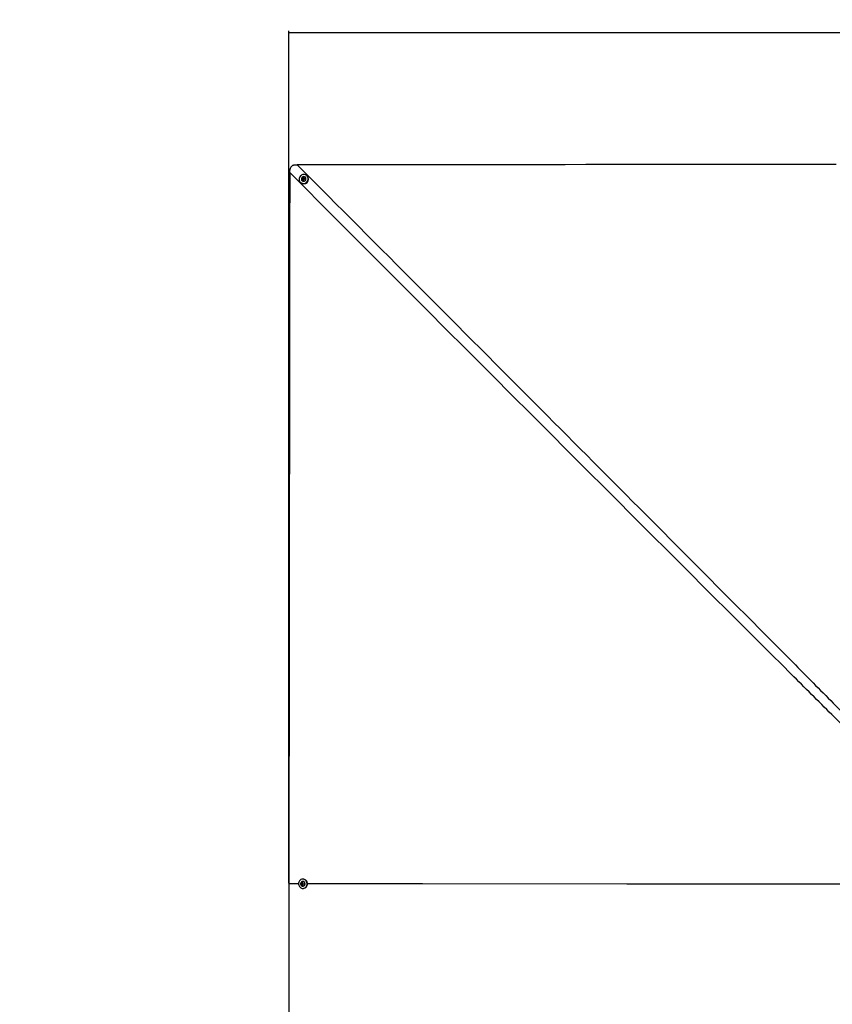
# Model space of a CAD drawing. Header units: millimetres. Extents: x 38476 to 443956, y 24059 to 406945.
# Tile 43 of 75: x 68025 to 149946, y 307749 to 406945. Entities that reach past the tile are written whole.
import ezdxf

# ---------------------------------------------------------------- set-up
doc = ezdxf.new("R2010")
doc.units = ezdxf.units.MM
doc.layers.add('COMPONENT_GEOMETRY', color=7, linetype='Continuous')
doc.styles.add('SLDTEXTSTYLE1', font='TXT', dxfattribs={"width": 0.75})
doc.dimstyles.new('SLDDIMSTYLE0', dxfattribs={"dimtxt": 2500, "dimasz": 165.1, "dimexe": 0, "dimexo": 0.0625, "dimgap": 625, "dimtad": 0, "dimtih": 1, "dimtoh": 1, "dimdec": 0, "dimlfac": 0.02, "dimrnd": 1e-09, "dimzin": 12, "dimdsep": 46, "dimtxsty": 'SLDTEXTSTYLE1', "dimsah": 1, "dimcen": 0.09, "dimadec": 0, "dimazin": 3, "dimtfac": 1, "dimtdec": 0, "dimtofl": 0, "dimtmove": 0, "dimatfit": 3, "dimfxl": 1, "dimfrac": 2, "dimtolj": 1, "dimtzin": 12, "dimarcsym": 0})

# ---------------------------------------------------------------- blocks, each defined once
blk = doc.blocks.new('_D_1')
at = {"layer": 'COMPONENT_GEOMETRY', "color": 7, "ltscale": 50}
for p, q in [((95158, 319955), (95158, 405821)), ((240160, 319955), (240160, 405821)), ((95158, 405662), (163965, 405662)), ((240160, 405662), (171354, 405662))]:
    blk.add_line(p, q, dxfattribs=at)
for points in [[(95158, 405662), (95323, 405637), (95323, 405687)], [(240160, 405662), (239995, 405688), (239995, 405637)]]:
    blk.add_solid(points, dxfattribs=at)
at = {"layer": 'COMPONENT_GEOMETRY', "color": 7, "ltscale": 50, "insert": (163965, 406900), "char_height": 2500, "attachment_point": 1, "style": 'SLDTEXTSTYLE1'}
blk.add_mtext('2900', dxfattribs=at)
blk = doc.blocks.new('_D_2')
at = {"layer": 'COMPONENT_GEOMETRY', "color": 7, "ltscale": 50}
for p, q in [((240160, 319828), (240160, 204975)), ((68025, 220334), (68025, 204975)), ((68025, 205134), (150398, 205134)), ((240160, 205134), (157787, 205134))]:
    blk.add_line(p, q, dxfattribs=at)
for points in [[(68025, 205134), (68190, 205109), (68190, 205159)], [(240160, 205134), (239995, 205159), (239995, 205109)]]:
    blk.add_solid(points, dxfattribs=at)
at = {"layer": 'COMPONENT_GEOMETRY', "color": 7, "ltscale": 50, "insert": (150398, 206372), "char_height": 2500, "attachment_point": 1, "style": 'SLDTEXTSTYLE1'}
blk.add_mtext('3443', dxfattribs=at)

msp = doc.modelspace()

# ---------------------------------------------------------------- linework, layer by layer
at = {"color": 7, "linetype": 'Continuous', "lineweight": 25, "ltscale": 50}
for p, q in [((96548.27, 390950.21), (96614.08, 391006.46)), ((96561.58, 390867.17), (96548.27, 390950.21)), ((96564.46, 390934.22), (96548.27, 390950.21)), ((96640.69, 390840.39), (96561.58, 390867.17)), ((96564.46, 390934.22), (96597.36, 390962.35)), ((96571.11, 390892.7), (96564.46, 390934.22)), ((96575.98, 390862.29), (96571.11, 390892.7)), ((96597.36, 390962.35), (96630.26, 390990.48)), ((96614.08, 391006.46), (96693.19, 390979.68)), ((96630.26, 390990.48), (96614.08, 391006.46)), ((96630.26, 390990.48), (96669.82, 390977.09)), ((96706.49, 390896.65), (96640.69, 390840.39)), ((96669.82, 390977.09), (96694.97, 390968.57)), ((96693.19, 390979.68), (96706.49, 390896.65)), ((96822.8, 391064.23), (96818.86, 391068.12)), ((97004.34, 391211.72), (96986.18, 391229.65)), ((96325.65, 390560.84), (96343.81, 390542.91)), ((96485.09, 390730.16), (96489.03, 390726.26)), ((95158.29, 319890.75), (95158.28, 319891.57)), ((96443.3, 319853.41), (96449.79, 319939.72)), ((96473.97, 319853.51), (96443.3, 319853.41)), ((96508.78, 319804.11), (96443.3, 319853.41)), ((96449.79, 319939.72), (96521.76, 319976.73)), ((96480.46, 319939.82), (96449.79, 319939.72)), ((96473.97, 319853.51), (96477.22, 319896.67)), ((96506.71, 319828.86), (96473.97, 319853.51)), ((96477.22, 319896.67), (96480.46, 319939.82)), ((96480.46, 319939.82), (96516.45, 319958.32)), ((96527.08, 319813.52), (96506.71, 319828.86)), ((96580.75, 319841.11), (96508.78, 319804.11)), ((96516.45, 319958.32), (96534.13, 319967.41)), ((96521.76, 319976.73), (96587.24, 319927.42)), ((96568.6, 320128.09), (96561.12, 320128.06)), ((96562.62, 319653.07), (96570.09, 319653.09)), ((96602.27, 320360.69), (96567.86, 320360.59)), ((96570.82, 319420.59), (96605.07, 319420.7)), ((96587.24, 319927.42), (96580.75, 319841.11))]:
    msp.add_line(p, q, dxfattribs=at)
at = {"color": 8, "linetype": 'Continuous', "lineweight": 25, "ltscale": 50}
msp.add_line((96144.73, 319890.86), (95158.28, 319891.57), dxfattribs=at)
at = {"color": 7, "linetype": 'Continuous', "lineweight": 25, "ltscale": 50, "flags": 128}
for points in [[(150324.63, 392371.17), (148223.44, 392368.66), (146122.24, 392366.16), (144021.05, 392363.67), (141919.86, 392361.18), (139818.66, 392358.7), (137717.47, 392356.23), (135616.28, 392353.77), (133515.08, 392351.32), (131413.89, 392348.87), (129312.69, 392346.43), (127211.5, 392344), (125110.31, 392341.58), (123009.11, 392339.16), (120907.92, 392336.75), (116705.53, 392331.95), (114604.33, 392329.56), (112503.13, 392327.18), (110401.94, 392324.8), (108300.74, 392322.43), (106199.55, 392320.06), (104098.35, 392317.7), (101997.15, 392315.34), (99895.96, 392312.99), (97953.08, 392310.82), (96010.21, 392308.65)], [(95244.43, 391543.19), (95243.91, 391092.09), (95243.31, 390566.78), (95242.1, 389516.17), (95239.68, 387414.95), (95237.25, 385313.73), (95234.82, 383212.51), (95232.39, 381111.29), (95229.95, 379010.07), (95227.5, 376908.84), (95225.05, 374807.62), (95222.59, 372706.4), (95220.12, 370605.18), (95217.65, 368503.96), (95215.17, 366402.74), (95210.19, 362200.3), (95207.69, 360099.08), (95205.18, 357997.86), (95202.67, 355896.64), (95202.04, 355371.33), (95200.22, 353861.08), (95198.4, 352350.83), (95196.58, 350840.58), (95192.92, 347820.08), (95191.09, 346309.82), (95187.4, 343289.32), (95185.55, 341779.07), (95181.84, 338758.57), (95179.98, 337248.32), (95176.25, 334227.82), (95172.49, 331207.32), (95158.28, 319891.57)], [(96903.72, 391293.37), (96823.4, 391330.68), (96736.65, 391351.26), (96646.8, 391354.32), (96557.29, 391339.73), (96471.58, 391308.06), (96392.95, 391260.53), (96324.43, 391198.96), (96268.64, 391125.72), (96227.74, 391043.62), (96203.29, 390955.82), (96196.24, 390865.7), (96206.85, 390776.7), (96234.72, 390692.27), (96278.78, 390615.63), (96337.32, 390549.74), (96408.12, 390497.12), (96488.43, 390459.81), (96575.18, 390439.23), (96665.04, 390436.17), (96754.54, 390450.76), (96840.25, 390482.42), (96918.88, 390529.96), (96987.41, 390591.53), (97043.19, 390664.77), (97084.09, 390746.86), (97108.54, 390834.66), (97115.59, 390924.79), (97104.98, 391013.79), (97077.11, 391098.22), (97033.06, 391174.86), (96974.51, 391240.75), (96903.72, 391293.37)], [(96505.65, 391073.02), (96462.39, 391024.95), (96433.19, 390967.54), (96420.21, 390905.07), (96424.43, 390842.15), (96445.52, 390783.46), (96481.92, 390733.35), (96530.93, 390695.54), (96588.92, 390672.82), (96651.59, 390666.89), (96714.29, 390678.19), (96772.36, 390705.87), (96821.51, 390747.89), (96858.08, 390801.12), (96879.37, 390861.62), (96883.79, 390924.91), (96871.02, 390986.28), (96842, 391041.19), (96798.89, 391085.57), (96744.88, 391116.12), (96683.99, 391130.58), (96620.72, 391127.87), (96559.76, 391108.19), (96505.65, 391073.02)], [(96554.22, 391010.37), (96525.26, 390974.23), (96511.85, 390930.36), (96516.02, 390885.43), (96537.15, 390846.29), (96572.02, 390818.89), (96615.31, 390807.4), (96660.44, 390813.58), (96700.54, 390836.49), (96729.5, 390872.62), (96742.92, 390916.5), (96738.74, 390961.42), (96717.61, 391000.57), (96682.75, 391027.97), (96639.45, 391039.45), (96594.32, 391033.27), (96554.22, 391010.37)], [(95158.29, 319890.75), (95158.58, 319355.34), (95159.77, 317213.69), (95160.96, 315072.03), (95162.13, 312930.38), (95163.3, 310788.72), (95164.45, 308647.07), (95166.74, 304363.76)], [(96455.14, 320343.94), (96376.02, 320311.04), (96304.34, 320261.99), (96242.84, 320198.66), (96193.89, 320123.49), (96159.36, 320039.38), (96140.6, 319949.54), (96138.3, 319857.44), (96152.58, 319766.61), (96182.86, 319680.55), (96228, 319602.56), (96286.26, 319535.64), (96355.4, 319482.35), (96432.76, 319444.76), (96515.36, 319424.3), (96600.05, 319421.76), (96683.55, 319437.23), (96762.66, 319470.13), (96834.34, 319519.19), (96895.84, 319582.51), (96944.8, 319657.68), (96979.32, 319741.8), (96998.09, 319831.63), (97000.38, 319923.73), (96986.11, 320014.56), (96955.82, 320100.62), (96910.68, 320178.62), (96852.42, 320245.54), (96783.29, 320298.82), (96705.93, 320336.41), (96623.32, 320356.87), (96538.64, 320359.42), (96455.14, 320343.94)], [(96344.23, 319910.04), (96347.5, 319845.46), (96366.67, 319784.22), (96400.32, 319730.87), (96445.94, 319689.36), (96500.17, 319662.78), (96558.97, 319653.09), (96617.99, 319661.01), (96672.84, 319685.95), (96719.46, 319726.08), (96754.4, 319778.4), (96775.06, 319839.04), (96779.9, 319903.5), (96768.58, 319967), (96741.92, 320024.83), (96701.91, 320072.71), (96651.52, 320107.07), (96594.47, 320125.38), (96535.01, 320126.28), (96477.54, 320109.69), (96426.33, 320076.85), (96385.16, 320030.19), (96357.1, 319973.18), (96344.23, 319910.04)], [(96406.45, 319900.16), (96411.33, 319854.12), (96432.03, 319813.62), (96465.41, 319784.8), (96506.37, 319772.07), (96548.69, 319777.35), (96585.92, 319799.84), (96612.4, 319836.13), (96624.09, 319880.68), (96619.21, 319926.71), (96598.51, 319967.22), (96565.13, 319996.03), (96524.17, 320008.77), (96481.85, 320003.49), (96444.61, 319980.99), (96418.14, 319944.71), (96406.45, 319900.16)], [(96605.23, 319420.7), (96634.46, 319421.87), (96717.96, 319437.34), (96797.07, 319470.24), (96868.75, 319519.29), (96930.25, 319582.62), (96979.21, 319657.79), (97013.73, 319741.91), (97032.5, 319831.74), (97034.79, 319923.84), (97020.52, 320014.67), (96990.23, 320100.73), (96945.09, 320178.72), (96886.83, 320245.65), (96817.7, 320298.93), (96740.34, 320336.52), (96657.73, 320356.98), (96602.27, 320360.69)]]:
    msp.add_lwpolyline(points, dxfattribs=at)
at = {"color": 8, "linetype": 'Continuous', "lineweight": 25, "ltscale": 50, "flags": 128}
msp.add_lwpolyline([(152042.05, 319850.89), (145690.79, 319855.35), (129220.04, 319867.11), (108631.6, 319881.88), (97033.37, 319890.22)], dxfattribs=at)
at = {"color": 7, "linetype": 'Continuous', "lineweight": 25, "ltscale": 2500}
for centre, radius, start, end in [((96662.84, 390888.4), 470.27, 227.2808531, 43.433599), ((96650, 390901.09), 237.65, 227.362843, 43.3516091), ((96646.56, 390904.04), 76.3, 130.1555281, 188.5430621), ((96639.96, 390903.53), 69.7, 188.9387548, 220.0339773), ((96646.58, 390905.83), 74.94, 71.9401404, 131.0553177), ((96647.75, 390911.61), 69.1, 45.4737635, 71.3716527), ((96554.46, 319889.95), 77.53, 175.028966, 231.990164), ((96552.17, 319892.28), 75.08, 118.41188, 176.6540823), ((96546.57, 319881.38), 65.93, 232.8026736, 258.4841667), ((96546.12, 319900.84), 64.69, 97.7409509, 117.3073372), ((96553.62, 319890.54), 238.02, 273.9685307, 86.3917387)]:
    msp.add_arc(centre, radius, start, end, dxfattribs=at)
at = {"color": 7, "linetype": 'Continuous', "lineweight": 25, "ltscale": 50}
for points, knots in [([(95778.18, 392305.54), (95744.99, 392303.11), (95678.63, 392298.25), (95582.65, 392270.3), (95493.76, 392226.41), (95394.32, 392151.55), (95303.23, 392031.1), (95255.57, 391891.04), (95249.6, 391804.48), (95247.56, 391774.89)], [0, 0, 0, 0, 0.12009814, 0.24012374, 0.35826332, 0.47634929, 0.68667596, 0.89286657, 1, 1, 1, 1]), ([(95778.18, 392305.54), (95797.48, 392306), (95836.08, 392306.92), (95894.07, 392307.86), (95952.11, 392308.48), (95990.84, 392308.59), (96010.21, 392308.65)], [0, 0, 0, 0, 0.24984529, 0.4997525, 0.74984536, 1, 1, 1, 1]), ([(95244.43, 391543.19), (95244.49, 391562.5), (95244.6, 391601.14), (95245.23, 391659.07), (95246.16, 391717.01), (95247.1, 391755.59), (95247.56, 391774.89)], [0, 0, 0, 0, 0.24984618, 0.49975372, 0.74984595, 1, 1, 1, 1])]:
    msp.add_open_spline(points, degree=3, knots=knots, dxfattribs=at)
at = {"color": 8, "linetype": 'Continuous', "lineweight": 25, "ltscale": 50}
for points, knots in [([(96010.21, 392308.65), (96033.14, 392285.67), (104217.91, 384085.02), (115930.36, 372348.46), (130130.69, 358105.91), (138687.41, 349517.37), (145072.8, 343095.52), (150242.74, 337886.85), (152893.68, 335200.9), (154191.13, 333886.31)], [0, 0, 0, 0, 0.001181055, 0.421495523, 0.603204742, 0.732904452, 0.862604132, 0.932754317, 1, 1, 1, 1]), ([(153572.43, 333299.77), (152261.84, 334596.74), (149584.9, 337245.86), (144388.57, 342417.33), (137978.45, 348808.15), (122846.59, 363924.58), (108627.58, 378150.42), (96907.11, 389879.25), (95267.38, 391520.22), (95244.43, 391543.19)], [0, 0, 0, 0, 0.06714818, 0.13715211, 0.26688836, 0.39662463, 0.91558457, 0.99881844, 1, 1, 1, 1])]:
    msp.add_open_spline(points, degree=3, knots=knots, dxfattribs=at)

# ---------------------------------------------------------------- dimensions: what is measured, and where the dimension line sits
at = {"layer": 'COMPONENT_GEOMETRY', "color": 7, "ltscale": 50}
dim = msp.add_linear_dim(base=(95158.28, 405662.1), p1=(240160.49, 319891.58), p2=(95158.28, 319891.57), angle=0.000004, dimstyle='SLDDIMSTYLE0', dxfattribs=at)
dim.commit()
dim.dimension.update_dxf_attribs({"geometry": '_D_1', "text_midpoint": (167659.38, 405662.1), "dimtype": 160})
dim = msp.add_linear_dim(base=(68024.72, 205134.08), p1=(240160.49, 319891.58), p2=(68024.72, 220397.34), dimstyle='SLDDIMSTYLE0', dxfattribs=at)
dim.commit()
dim.dimension.update_dxf_attribs({"geometry": '_D_2', "text_midpoint": (154092.6, 205134.08), "dimtype": 160})

doc.saveas('drawing.dxf')
